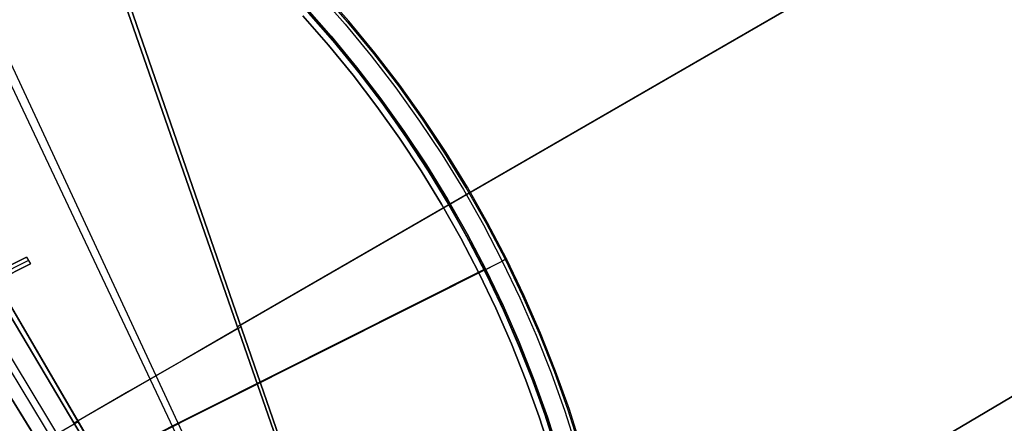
# Model space of a CAD drawing. Header units: millimetres. Extents: x 10871 to 12032, y -2698 to -1680.
# Tile 180 of 183: x 11525 to 11653, y -2000 to -1948. Entities that reach past the tile are written whole.
import ezdxf

# ---------------------------------------------------------------- set-up
doc = ezdxf.new("R2010")
doc.units = ezdxf.units.MM
for name, color, linetype in [('1', 7, 'Continuous'), ('color', 7, 'Continuous'), ('luz', 7, 'Continuous')]:
    doc.layers.add(name, color=color, linetype=linetype)

msp = doc.modelspace()

# ---------------------------------------------------------------- linework, layer by layer
at = {"layer": '1', "color": 7, "true_color": 0xffffff}
for p, q in [((12021.95, -1779.15, 62.14), (11536.4, -2065.65, 62.14)), ((11706.92, -1898.87, 50.99), (11553.39, -1987.51, 56.66)), ((11553.76, -1987.3, 62.69), (11707.16, -1898.74, 56.8)), ((11797.5, -1911.59, 57.8), (11573.04, -2044.04, 59.36)), ((11573.04, -2044.04, 59.36), (11797.5, -1911.59, 57.8)), ((11797.64, -1911.51, 63.7), (11573.32, -2043.87, 65.37)), ((11573.32, -2043.87, 65.37), (11797.64, -1911.51, 63.7)), ((11573.04, -2044.04, 59.36), (11533.84, -1931.31, 53.97)), ((11533.84, -1931.31, 53.97), (11573.04, -2044.04, 59.36)), ((11573.32, -2043.87, 65.37), (11534.3, -1931.04, 60.04)), ((11534.3, -1931.04, 60.04), (11573.32, -2043.87, 65.37)), ((11516.93, -1941.13, 62.29), (11567.23, -2047.46, 65.61)), ((11518.02, -1940.5, 55.97), (11567.64, -2047.22, 59.57)), ((11503.15, -1949.13, 64.9), (11562.38, -2050.33, 65.87)), ((11562.38, -2050.33, 65.87), (11503.15, -1949.13, 64.9)), ((11562.27, -2050.39, 59.86), (11502.3, -1949.63, 58.9)), ((11502.3, -1949.63, 58.9), (11562.27, -2050.39, 59.86)), ((11498.88, -1951.62, 65.57), (11559.56, -2051.99, 65.95)), ((11499.65, -1951.17, 59.33), (11560.4, -2051.49, 59.88)), ((11496.98, -1952.72, 59.67), (11558.53, -2052.6, 59.89)), ((11558.53, -2052.6, 59.89), (11496.98, -1952.72, 59.67)), ((11553.47, -1987.72, 56.67), (11546.38, -1991.82, 57.35)), ((11546.78, -1991.58, 63.38), (11553.83, -1987.51, 62.7)), ((11546.38, -1991.82, 57.35), (11539.31, -1995.9, 58.25)), ((11539.75, -1995.64, 64.27), (11546.78, -1991.58, 63.38)), ((11539.31, -1995.9, 58.25), (11532.26, -1999.97, 59.38)), ((11532.74, -1999.69, 65.38), (11539.75, -1995.64, 64.27)), ((11530.41, -2001.13, 65.65), (11532.78, -1999.76, 65.38))]:
    msp.add_line(p, q, dxfattribs=at)
at = {"layer": 'color', "color": 254, "true_color": 0xcad1ee}
for p, q in [((11567.79, -1948.01, -44.5), (11564.29, -1944.05, -44.5)), ((11567.79, -1948.01, -20.16), (11564.29, -1944.05, -20.16)), ((11567.79, -1948.01, -32.33), (11564.29, -1944.05, -32.33)), ((11563.84, -1944.46, -19.24), (11567.32, -1948.41, -19.24)), ((11567.66, -1948.12, -19.61), (11564.17, -1944.16, -19.61)), ((11562.06, -1946.06, -39.3), (11565.49, -1949.94, -39.3)), ((11562.06, -1946.06, -41.9), (11565.49, -1949.94, -41.9)), ((11565.5, -1949.96, -44.5), (11562.08, -1946.08, -44.5)), ((11565.16, -1951.1, -19.97), (11561.84, -1947.3, -19.97)), ((11565.16, -1951.1, -39.3), (11561.84, -1947.3, -39.3)), ((11561.84, -1947.3, -29.63), (11565.16, -1951.1, -29.63)), ((11567.32, -1948.41, -19.24), (11570.67, -1952.47, -19.24)), ((11571.02, -1952.19, -19.61), (11567.66, -1948.12, -19.61)), ((11571.15, -1952.09, -44.5), (11567.79, -1948.01, -44.5)), ((11571.15, -1952.09, -20.16), (11567.79, -1948.01, -20.16)), ((11571.15, -1952.09, -32.33), (11567.79, -1948.01, -32.33)), ((11565.49, -1949.94, -39.3), (11568.79, -1953.94, -39.3)), ((11565.49, -1949.94, -41.9), (11568.79, -1953.94, -41.9)), ((11568.8, -1953.96, -44.5), (11565.5, -1949.96, -44.5)), ((11568.36, -1955.01, -19.97), (11565.16, -1951.1, -19.97)), ((11568.36, -1955.01, -39.3), (11565.16, -1951.1, -39.3)), ((11565.16, -1951.1, -29.63), (11568.36, -1955.01, -29.63)), ((11570.67, -1952.47, -19.24), (11573.87, -1956.64, -19.24)), ((11574.23, -1956.38, -19.61), (11571.02, -1952.19, -19.61)), ((11574.36, -1956.28, -44.5), (11571.15, -1952.09, -44.5)), ((11574.36, -1956.28, -20.16), (11571.15, -1952.09, -20.16)), ((11574.36, -1956.28, -32.33), (11571.15, -1952.09, -32.33)), ((11568.79, -1953.94, -39.3), (11571.94, -1958.05, -39.3)), ((11568.79, -1953.94, -41.9), (11571.94, -1958.05, -41.9)), ((11571.95, -1958.06, -44.5), (11568.8, -1953.96, -44.5)), ((11571.42, -1959.03, -19.97), (11568.36, -1955.01, -19.97)), ((11571.42, -1959.03, -39.3), (11568.36, -1955.01, -39.3)), ((11568.36, -1955.01, -29.63), (11571.42, -1959.03, -29.63)), ((11573.87, -1956.64, -19.24), (11576.93, -1960.92, -19.24)), ((11577.29, -1960.67, -19.61), (11574.23, -1956.38, -19.61)), ((11577.43, -1960.58, -44.5), (11574.36, -1956.28, -44.5)), ((11577.43, -1960.58, -20.16), (11574.36, -1956.28, -20.16)), ((11577.43, -1960.58, -32.33), (11574.36, -1956.28, -32.33)), ((11571.94, -1958.05, -39.3), (11574.95, -1962.27, -39.3)), ((11571.94, -1958.05, -41.9), (11574.95, -1962.27, -41.9)), ((11574.96, -1962.28, -44.5), (11571.95, -1958.06, -44.5)), ((11574.34, -1963.15, -19.97), (11571.42, -1959.03, -19.97)), ((11574.34, -1963.15, -39.3), (11571.42, -1959.03, -39.3)), ((11571.42, -1959.03, -29.63), (11574.34, -1963.15, -29.63)), ((11580.35, -1964.98, -44.5), (11577.43, -1960.58, -44.5)), ((11580.35, -1964.98, -20.16), (11577.43, -1960.58, -20.16)), ((11580.35, -1964.98, -32.33), (11577.43, -1960.58, -32.33)), ((11576.93, -1960.92, -19.24), (11579.83, -1965.31, -19.24)), ((11580.21, -1965.07, -19.61), (11577.29, -1960.67, -19.61)), ((11577.13, -1967.37, -19.97), (11574.34, -1963.15, -19.97)), ((11577.13, -1967.37, -39.3), (11574.34, -1963.15, -39.3)), ((11574.34, -1963.15, -29.63), (11577.13, -1967.37, -29.63)), ((11574.95, -1962.27, -39.3), (11577.81, -1966.59, -39.3)), ((11574.95, -1962.27, -41.9), (11577.81, -1966.59, -41.9)), ((11577.82, -1966.59, -44.5), (11574.96, -1962.28, -44.5)), ((11579.83, -1965.31, -19.24), (11582.59, -1969.79, -19.24)), ((11582.97, -1969.56, -19.61), (11580.21, -1965.07, -19.61)), ((11583.11, -1969.48, -44.5), (11580.35, -1964.98, -44.5)), ((11583.11, -1969.48, -20.16), (11580.35, -1964.98, -20.16)), ((11583.11, -1969.48, -32.33), (11580.35, -1964.98, -32.33)), ((11577.81, -1966.59, -39.3), (11580.53, -1971, -39.3)), ((11577.81, -1966.59, -41.9), (11580.53, -1971, -41.9)), ((11580.53, -1971.01, -44.5), (11577.82, -1966.59, -44.5)), ((11579.76, -1971.67, -19.97), (11577.13, -1967.37, -19.97)), ((11579.76, -1971.67, -39.3), (11577.13, -1967.37, -39.3)), ((11577.13, -1967.37, -29.63), (11579.76, -1971.67, -29.63)), ((11585.57, -1974.15, -19.61), (11582.97, -1969.56, -19.61)), ((11585.72, -1974.07, -44.5), (11583.11, -1969.48, -44.5)), ((11585.72, -1974.07, -20.16), (11583.11, -1969.48, -20.16)), ((11585.72, -1974.07, -32.33), (11583.11, -1969.48, -32.33)), ((11582.59, -1969.79, -19.24), (11585.19, -1974.36, -19.24)), ((11582.25, -1976.07, -19.97), (11579.76, -1971.67, -19.97)), ((11582.25, -1976.07, -39.3), (11579.76, -1971.67, -39.3)), ((11579.76, -1971.67, -29.63), (11582.25, -1976.07, -29.63)), ((11580.53, -1971, -39.3), (11583.08, -1975.51, -39.3)), ((11580.53, -1971, -41.9), (11583.08, -1975.51, -41.9)), ((11583.09, -1975.51, -44.5), (11580.53, -1971.01, -44.5)), ((11585.19, -1974.36, -19.24), (11587.62, -1979.03, -19.24)), ((11588.02, -1978.83, -19.61), (11585.57, -1974.15, -19.61)), ((11588.17, -1978.75, -44.5), (11585.72, -1974.07, -44.5)), ((11588.17, -1978.75, -20.16), (11585.72, -1974.07, -20.16)), ((11588.17, -1978.75, -32.33), (11585.72, -1974.07, -32.33)), ((11583.08, -1975.51, -39.3), (11585.49, -1980.1, -39.3)), ((11583.08, -1975.51, -41.9), (11585.49, -1980.1, -41.9)), ((11585.49, -1980.1, -44.5), (11583.09, -1975.51, -44.5)), ((11584.59, -1980.55, -19.97), (11582.25, -1976.07, -19.97)), ((11584.59, -1980.55, -39.3), (11582.25, -1976.07, -39.3)), ((11582.25, -1976.07, -29.63), (11584.59, -1980.55, -29.63)), ((11518.43, -2013.7, 13.75), (11587.62, -1979.03, -19.24)), ((11521.38, -1980.9, 2.42), (11526.12, -1978.53, 0.25)), ((11526.12, -1978.53, 0.25), (11521.38, -1980.9, -5.04)), ((11526.38, -1978.96, 0.3), (11521.65, -1981.33, -5)), ((11526.64, -1979.39, 0.34), (11521.83, -1981.8, 2.54)), ((11521.83, -1981.8, -5.04), (11526.64, -1979.39, 0.34)), ((11526.12, -1978.53, 0.25), (11526.64, -1979.39, 0.34)), ((11585.49, -1980.1, -44.5), (11588.17, -1978.75, -44.5)), ((11587.65, -1979.01, -19.25), (11587.62, -1979.03, -19.24)), ((11587.62, -1979.03, -19.24), (11589.9, -1983.77, -19.24)), ((11587.68, -1979, -19.27), (11587.65, -1979.01, -19.25)), ((11587.71, -1978.98, -19.28), (11587.68, -1979, -19.27)), ((11587.73, -1978.97, -19.3), (11587.71, -1978.98, -19.28)), ((11587.76, -1978.96, -19.32), (11587.73, -1978.97, -19.3)), ((11587.78, -1978.95, -19.34), (11587.76, -1978.96, -19.32)), ((11587.81, -1978.93, -19.36), (11587.78, -1978.95, -19.34)), ((11587.83, -1978.92, -19.38), (11587.81, -1978.93, -19.36)), ((11587.86, -1978.91, -19.4), (11587.83, -1978.92, -19.38)), ((11587.88, -1978.9, -19.42), (11587.86, -1978.91, -19.4)), ((11587.9, -1978.89, -19.45), (11587.88, -1978.9, -19.42)), ((11587.92, -1978.88, -19.47), (11587.9, -1978.89, -19.45)), ((11587.94, -1978.87, -19.5), (11587.92, -1978.88, -19.47)), ((11587.96, -1978.86, -19.52), (11587.94, -1978.87, -19.5)), ((11587.98, -1978.85, -19.55), (11587.96, -1978.86, -19.52)), ((11588, -1978.84, -19.58), (11587.98, -1978.85, -19.55)), ((11588.02, -1978.83, -19.61), (11588, -1978.84, -19.58)), ((11588.04, -1978.82, -19.63), (11588.02, -1978.83, -19.61)), ((11590.3, -1983.58, -19.61), (11588.02, -1978.83, -19.61)), ((11588.05, -1978.81, -19.66), (11588.04, -1978.82, -19.63)), ((11588.07, -1978.8, -19.69), (11588.05, -1978.81, -19.66)), ((11588.08, -1978.8, -19.73), (11588.07, -1978.8, -19.69)), ((11588.09, -1978.79, -19.76), (11588.08, -1978.8, -19.73)), ((11588.1, -1978.79, -19.79), (11588.09, -1978.79, -19.76)), ((11588.11, -1978.78, -19.82), (11588.1, -1978.79, -19.79)), ((11588.12, -1978.77, -19.85), (11588.11, -1978.78, -19.82)), ((11588.13, -1978.77, -19.89), (11588.12, -1978.77, -19.85)), ((11588.14, -1978.77, -19.92), (11588.13, -1978.77, -19.89)), ((11588.15, -1978.76, -19.95), (11588.14, -1978.77, -19.92)), ((11588.16, -1978.76, -20.02), (11588.15, -1978.76, -19.99)), ((11588.15, -1978.76, -19.99), (11588.15, -1978.76, -19.95)), ((11588.17, -1978.75, -20.09), (11588.16, -1978.76, -20.05)), ((11588.16, -1978.76, -20.05), (11588.16, -1978.76, -20.02)), ((11590.45, -1983.52, -20.16), (11588.17, -1978.75, -20.16)), ((11588.17, -1978.75, -20.16), (11588.17, -1978.75, -20.12)), ((11588.17, -1978.75, -20.12), (11588.17, -1978.75, -20.09)), ((11588.17, -1978.75, -20.16), (11588.17, -1978.75, -44.5)), ((11590.45, -1983.52, -44.5), (11588.17, -1978.75, -44.5)), ((11590.45, -1983.52, -32.33), (11588.17, -1978.75, -32.33)), ((11584.59, -1980.55, -19.97), (11506, -2019.93, 17.5)), ((11585.49, -1980.1, -39.3), (11584.59, -1980.55, -39.3)), ((11586.78, -1985.1, -19.97), (11584.59, -1980.55, -19.97)), ((11586.78, -1985.1, -39.3), (11584.59, -1980.55, -39.3)), ((11584.59, -1980.55, -29.63), (11586.78, -1985.1, -29.63)), ((11584.59, -1980.55, -19.97), (11584.59, -1980.55, -39.3)), ((11585.49, -1980.1, -39.3), (11587.73, -1984.77, -39.3)), ((11585.49, -1980.1, -44.5), (11585.49, -1980.1, -39.3)), ((11587.72, -1984.77, -44.5), (11585.49, -1980.1, -44.5)), ((11585.49, -1980.1, -41.9), (11587.73, -1984.77, -41.9)), ((11592.57, -1988.35, -20.16), (11590.45, -1983.52, -20.16)), ((11592.57, -1988.35, -44.5), (11590.45, -1983.52, -44.5)), ((11592.57, -1988.35, -32.33), (11590.45, -1983.52, -32.33)), ((11589.8, -1989.51, -44.5), (11587.72, -1984.77, -44.5)), ((11587.73, -1984.77, -39.3), (11589.8, -1989.52, -39.3)), ((11587.73, -1984.77, -41.9), (11589.8, -1989.52, -41.9)), ((11589.9, -1983.77, -19.24), (11592.01, -1988.59, -19.24)), ((11592.42, -1988.42, -19.61), (11590.3, -1983.58, -19.61)), ((11588.81, -1989.72, -19.97), (11586.78, -1985.1, -19.97)), ((11588.81, -1989.72, -39.3), (11586.78, -1985.1, -39.3)), ((11586.78, -1985.1, -29.63), (11588.81, -1989.72, -29.63)), ((11592.01, -1988.59, -19.24), (11593.95, -1993.48, -19.24)), ((11594.37, -1993.32, -19.61), (11592.42, -1988.42, -19.61)), ((11594.52, -1993.26, -20.16), (11592.57, -1988.35, -20.16)), ((11594.52, -1993.26, -44.5), (11592.57, -1988.35, -44.5)), ((11594.52, -1993.26, -32.33), (11592.57, -1988.35, -32.33)), ((11590.68, -1994.41, -19.97), (11588.81, -1989.72, -19.97)), ((11590.68, -1994.41, -39.3), (11588.81, -1989.72, -39.3)), ((11588.81, -1989.72, -29.63), (11590.68, -1994.41, -29.63)), ((11591.71, -1994.32, -44.5), (11589.8, -1989.51, -44.5)), ((11589.8, -1989.52, -39.3), (11591.72, -1994.33, -39.3)), ((11589.8, -1989.52, -41.9), (11591.72, -1994.33, -41.9)), ((11593.95, -1993.48, -19.24), (11595.73, -1998.43, -19.24)), ((11596.14, -1998.29, -19.61), (11594.37, -1993.32, -19.61)), ((11596.3, -1998.23, -20.16), (11594.52, -1993.26, -20.16)), ((11596.3, -1998.23, -44.5), (11594.52, -1993.26, -44.5)), ((11596.3, -1998.23, -32.33), (11594.52, -1993.26, -32.33)), ((11592.39, -1999.17, -19.97), (11590.68, -1994.41, -19.97)), ((11592.39, -1999.17, -39.3), (11590.68, -1994.41, -39.3)), ((11590.68, -1994.41, -29.63), (11592.39, -1999.17, -29.63)), ((11593.46, -1999.2, -44.5), (11591.71, -1994.32, -44.5)), ((11591.72, -1994.33, -39.3), (11593.46, -1999.21, -39.3)), ((11591.72, -1994.33, -41.9), (11593.46, -1999.21, -41.9)), ((11595.73, -1998.43, -19.24), (11597.33, -2003.44, -19.24)), ((11597.75, -2003.31, -19.61), (11596.14, -1998.29, -19.61)), ((11597.91, -2003.27, -20.16), (11596.3, -1998.23, -20.16)), ((11597.91, -2003.27, -44.5), (11596.3, -1998.23, -44.5)), ((11597.91, -2003.27, -32.33), (11596.3, -1998.23, -32.33)), ((11593.94, -2003.97, -19.97), (11592.39, -1999.17, -19.97)), ((11593.94, -2003.97, -39.3), (11592.39, -1999.17, -39.3)), ((11592.39, -1999.17, -29.63), (11593.94, -2003.97, -29.63)), ((11595.04, -2004.13, -44.5), (11593.46, -1999.2, -44.5)), ((11593.46, -1999.21, -39.3), (11595.04, -2004.14, -39.3)), ((11593.46, -1999.21, -41.9), (11595.04, -2004.14, -41.9))]:
    msp.add_line(p, q, dxfattribs=at)
at = {"layer": 'luz', "color": 254, "true_color": 0xcad1ee}
for p, q in [((11560.01, -1944.15, -42.75), (11563.44, -1947.89, -42.75)), ((11560.01, -1944.15, -42), (11563.44, -1947.89, -42)), ((11562.43, -1946.76, -39.75), (11565.76, -1950.57, -39.75)), ((11565.76, -1950.57, -40.5), (11562.43, -1946.76, -40.5)), ((11566, -1950.85, -41.25), (11562.63, -1946.98, -41.25)), ((11562.63, -1946.98, -41.25), (11566, -1950.85, -41.25)), ((11563.44, -1947.89, -42.75), (11566.74, -1951.74, -42.75)), ((11563.44, -1947.89, -42), (11566.74, -1951.74, -42)), ((11565.76, -1950.57, -39.75), (11568.97, -1954.5, -39.75)), ((11568.97, -1954.5, -40.5), (11565.76, -1950.57, -40.5)), ((11569.24, -1954.83, -41.25), (11566, -1950.85, -41.25)), ((11566, -1950.85, -41.25), (11569.24, -1954.83, -41.25)), ((11566.74, -1951.74, -42.75), (11569.91, -1955.7, -42.75)), ((11566.74, -1951.74, -42), (11569.91, -1955.7, -42)), ((11568.97, -1954.5, -39.75), (11572.05, -1958.53, -39.75)), ((11572.05, -1958.53, -40.5), (11568.97, -1954.5, -40.5)), ((11572.33, -1958.93, -41.25), (11569.24, -1954.83, -41.25)), ((11569.24, -1954.83, -41.25), (11572.33, -1958.93, -41.25)), ((11569.91, -1955.7, -42.75), (11572.94, -1959.76, -42.75)), ((11569.91, -1955.7, -42), (11572.94, -1959.76, -42)), ((11572.05, -1958.53, -39.75), (11574.98, -1962.67, -39.75)), ((11574.98, -1962.67, -40.5), (11572.05, -1958.53, -40.5)), ((11575.29, -1963.12, -41.25), (11572.33, -1958.93, -41.25)), ((11572.33, -1958.93, -41.25), (11575.29, -1963.12, -41.25)), ((11572.94, -1959.76, -42.75), (11575.83, -1963.93, -42.75)), ((11572.94, -1959.76, -42), (11575.83, -1963.93, -42)), ((11574.98, -1962.67, -39.75), (11577.78, -1966.9, -39.75)), ((11577.78, -1966.9, -40.5), (11574.98, -1962.67, -40.5)), ((11578.1, -1967.41, -41.25), (11575.29, -1963.12, -41.25)), ((11575.29, -1963.12, -41.25), (11578.1, -1967.41, -41.25)), ((11575.83, -1963.93, -42.75), (11578.59, -1968.19, -42.75)), ((11575.83, -1963.93, -42), (11578.59, -1968.19, -42)), ((11577.78, -1966.9, -39.75), (11580.42, -1971.22, -39.75)), ((11580.42, -1971.22, -40.5), (11577.78, -1966.9, -40.5)), ((11580.76, -1971.8, -41.25), (11578.1, -1967.41, -41.25)), ((11578.1, -1967.41, -41.25), (11580.76, -1971.8, -41.25)), ((11578.59, -1968.19, -42.75), (11581.19, -1972.54, -42.75)), ((11578.59, -1968.19, -42), (11581.19, -1972.54, -42)), ((11580.42, -1971.22, -39.75), (11582.93, -1975.63, -39.75)), ((11582.93, -1975.63, -40.5), (11580.42, -1971.22, -40.5)), ((11583.27, -1976.27, -41.25), (11580.76, -1971.8, -41.25)), ((11580.76, -1971.8, -41.25), (11583.27, -1976.27, -41.25)), ((11581.19, -1972.54, -42.75), (11583.65, -1976.97, -42.75)), ((11581.19, -1972.54, -42), (11583.65, -1976.97, -42)), ((11582.93, -1975.63, -39.75), (11585.28, -1980.13, -39.75)), ((11585.28, -1980.13, -40.5), (11582.93, -1975.63, -40.5)), ((11585.63, -1980.83, -41.25), (11583.27, -1976.27, -41.25)), ((11583.27, -1976.27, -41.25), (11585.63, -1980.83, -41.25)), ((11583.65, -1976.97, -42.75), (11585.95, -1981.49, -42.75)), ((11583.65, -1976.97, -42), (11585.95, -1981.49, -42)), ((11317.49, -2114.48, -39.75), (11585.28, -1980.13, -39.75)), ((11585.28, -1980.13, -41.25), (11317.49, -2114.48, -41.25)), ((11585.28, -1980.13, -39.75), (11587.47, -1984.7, -39.75)), ((11587.47, -1984.7, -40.5), (11585.28, -1980.13, -40.5)), ((11585.28, -1980.13, -41.25), (11585.28, -1980.13, -39.75)), ((11587.83, -1985.47, -41.25), (11585.63, -1980.83, -41.25)), ((11585.63, -1980.83, -41.25), (11587.83, -1985.47, -41.25)), ((11585.95, -1981.49, -42.75), (11588.1, -1986.08, -42.75)), ((11585.95, -1981.49, -42), (11588.1, -1986.08, -42)), ((11587.47, -1984.7, -39.75), (11589.51, -1989.34, -39.75)), ((11589.51, -1989.34, -40.5), (11587.47, -1984.7, -40.5)), ((11589.86, -1990.18, -41.25), (11587.83, -1985.47, -41.25)), ((11587.83, -1985.47, -41.25), (11589.86, -1990.18, -41.25)), ((11588.1, -1986.08, -42.75), (11590.09, -1990.74, -42.75)), ((11588.1, -1986.08, -42), (11590.09, -1990.74, -42)), ((11589.51, -1989.34, -39.75), (11591.4, -1994.05, -39.75)), ((11591.4, -1994.05, -40.5), (11589.51, -1989.34, -40.5)), ((11591.74, -1994.96, -41.25), (11589.86, -1990.18, -41.25)), ((11589.86, -1990.18, -41.25), (11591.74, -1994.96, -41.25)), ((11590.09, -1990.74, -42.75), (11591.93, -1995.47, -42.75)), ((11590.09, -1990.74, -42), (11591.93, -1995.47, -42)), ((11591.4, -1994.05, -39.75), (11593.12, -1998.82, -39.75)), ((11593.12, -1998.82, -40.5), (11591.4, -1994.05, -40.5)), ((11593.45, -1999.79, -41.25), (11591.74, -1994.96, -41.25)), ((11591.74, -1994.96, -41.25), (11593.45, -1999.79, -41.25)), ((11591.93, -1995.47, -42.75), (11593.6, -2000.26, -42.75)), ((11591.93, -1995.47, -42), (11593.6, -2000.26, -42)), ((11593.12, -1998.82, -39.75), (11594.68, -2003.64, -39.75)), ((11594.68, -2003.64, -40.5), (11593.12, -1998.82, -40.5)), ((11594.99, -2004.69, -41.25), (11593.45, -1999.79, -41.25)), ((11593.45, -1999.79, -41.25), (11594.99, -2004.69, -41.25))]:
    msp.add_line(p, q, dxfattribs=at)

doc.saveas('drawing.dxf')
